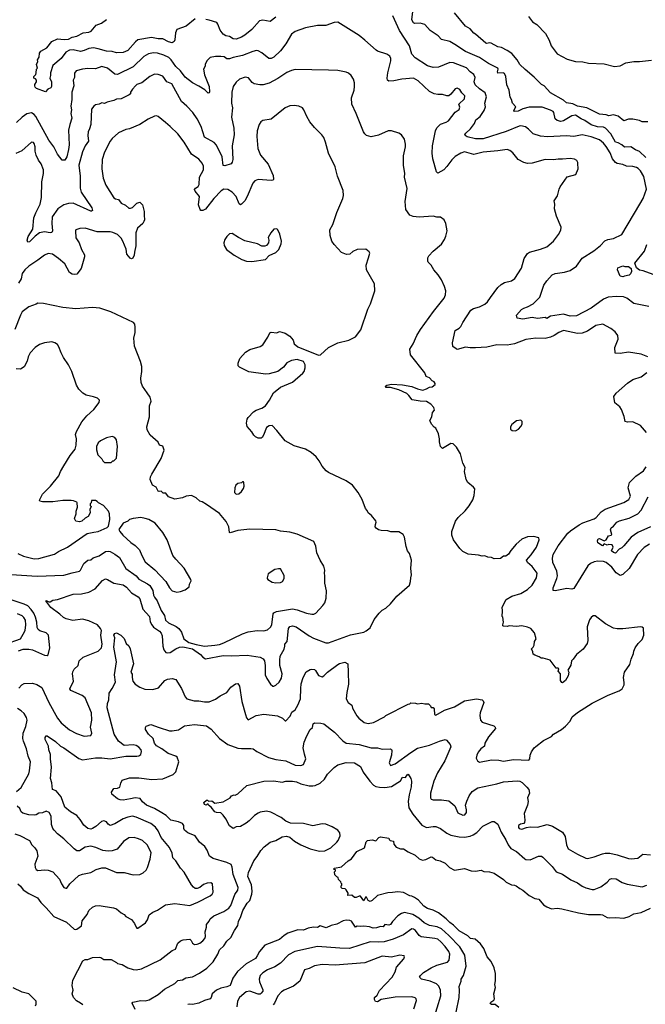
# Model space of a CAD drawing. Extents: x 1863017 to 1989460, y 394564 to 532820.
# Tile 84 of 213: x 1913147 to 1919908, y 461092 to 471738. Entities that reach past the tile are written whole.
import ezdxf

# ---------------------------------------------------------------- set-up
doc = ezdxf.new("R2010")
doc.units = 0

msp = doc.modelspace()

# ---------------------------------------------------------------- linework, layer by layer
at = {"layer": '0CON10XD'}
for points in [[(1917850, 471470), (1917795, 471501), (1917707, 471525), (1917669, 471565), (1917585, 471623), (1917525, 471686), (1917475, 471702), (1917418, 471698), (1917402, 471705), (1917386, 471736), (1917398, 471855)], [(1915045, 471746), (1914945, 471667), (1914846, 471634), (1914832, 471598), (1914825, 471520), (1914815, 471502), (1914795, 471488), (1914755, 471499), (1914695, 471530), (1914645, 471532), (1914573, 471547), (1914425, 471519), (1914400, 471500), (1914316, 471405), (1914265, 471384), (1914195, 471379), (1914145, 471393), (1914085, 471397), (1913995, 471425), (1913946, 471434), (1913895, 471428), (1913845, 471404), (1913805, 471395), (1913725, 471412), (1913685, 471409), (1913645, 471388), (1913595, 471318), (1913506, 471244), (1913480, 471165), (1913481, 471135), (1913474, 471105), (1913490, 471065), (1913492, 471015), (1913485, 471000), (1913452, 470988), (1913425, 470960), (1913330, 470995), (1913315, 471010), (1913310, 471025), (1913311, 471039), (1913330, 471065), (1913330, 471085), (1913318, 471098), (1913300, 471105), (1913300, 471125), (1913320, 471145), (1913327, 471163), (1913330, 471205), (1913338, 471215), (1913328, 471255), (1913342, 471288), (1913340, 471305), (1913357, 471333), (1913362, 471375), (1913375, 471398), (1913442, 471435), (1913496, 471504), (1913555, 471533), (1913627, 471523), (1913675, 471528), (1913715, 471551), (1913765, 471559), (1913835, 471596), (1913896, 471604), (1913918, 471615), (1913975, 471680), (1914031, 471699), (1914085, 471742)], [(1915914, 471766), (1915855, 471720), (1915775, 471734), (1915738, 471725), (1915655, 471632), (1915580, 471570), (1915545, 471550), (1915485, 471528), (1915455, 471533), (1915415, 471556), (1915375, 471563), (1915345, 471581), (1915313, 471625), (1915290, 471690), (1915278, 471708), (1915194, 471734), (1915159, 471739)], [(1919946, 468636), (1919785, 468669), (1919707, 468727), (1919672, 468742), (1919596, 468744), (1919507, 468737), (1919456, 468715), (1919325, 468620), (1919165, 468536), (1919095, 468532), (1919025, 468556), (1918885, 468531), (1918845, 468508), (1918825, 468518), (1918745, 468507), (1918685, 468519), (1918585, 468501), (1918525, 468512), (1918517, 468545), (1918570, 468605), (1918595, 468621), (1918636, 468635), (1918698, 468665), (1918770, 468740), (1918813, 468867), (1918845, 468916), (1918901, 468979), (1918935, 468994), (1919035, 469008), (1919097, 469025), (1919166, 469075), (1919225, 469159), (1919351, 469239), (1919424, 469296), (1919472, 469348), (1919505, 469361), (1919566, 469374), (1919655, 469414), (1919851, 469745), (1919884, 469806), (1919920, 469905), (1919892, 470042), (1919856, 470105), (1919831, 470131), (1919815, 470140), (1919775, 470151), (1919705, 470154), (1919665, 470174), (1919605, 470185), (1919586, 470196), (1919554, 470234), (1919528, 470298), (1919485, 470369), (1919455, 470404), (1919415, 470438), (1919325, 470472), (1919225, 470495), (1919135, 470474), (1919055, 470484), (1918853, 470473), (1918775, 470479), (1918695, 470506), (1918645, 470555), (1918615, 470579), (1918565, 470589), (1918545, 470587), (1918405, 470528), (1918155, 470449), (1918075, 470449), (1917985, 470472), (1917961, 470485), (1917959, 470495), (1917970, 470510), (1918020, 470560), (1918064, 470615), (1918076, 470654), (1918125, 470690), (1918166, 470755), (1918181, 470795), (1918173, 470835), (1918192, 470905), (1918178, 470948), (1918115, 470991), (1918069, 471035), (1918059, 471065), (1918068, 471115), (1918054, 471145), (1918015, 471175), (1917975, 471218), (1917883, 471253), (1917835, 471271), (1917795, 471276), (1917675, 471224), (1917615, 471222), (1917555, 471239), (1917421, 471325), (1917384, 471365), (1917359, 471455), (1917253, 471623), (1917179, 471779)], [(1919934, 470634), (1919875, 470633), (1919845, 470650), (1919775, 470663), (1919726, 470664), (1919675, 470644), (1919615, 470696), (1919565, 470710), (1919515, 470700), (1919485, 470710), (1919415, 470717), (1919275, 470785), (1919175, 470802), (1919125, 470828), (1919055, 470841), (1919025, 470870), (1918885, 470948), (1918815, 471024), (1918785, 471038), (1918708, 471118), (1918609, 471199), (1918554, 471254), (1918525, 471304), (1918465, 471372), (1918417, 471407), (1918355, 471436), (1918315, 471444), (1918244, 471484), (1918225, 471489), (1918195, 471482), (1918184, 471485), (1918073, 471583), (1918055, 471592), (1918015, 471638), (1917965, 471670), (1917845, 471813)], [(1918645, 471774), (1918688, 471715), (1918735, 471685), (1918828, 471588), (1918868, 471518), (1918890, 471455), (1918955, 471370), (1919065, 471312), (1919155, 471286), (1919235, 471281), (1919295, 471268), (1919465, 471261), (1919575, 471233), (1919635, 471240), (1919697, 471273), (1919785, 471288), (1919845, 471288), (1919975, 471302)], [(1919935, 468093), (1919865, 468121), (1919725, 468143), (1919635, 468130), (1919582, 468132), (1919580, 468195), (1919616, 468285), (1919610, 468325), (1919582, 468365), (1919535, 468399), (1919450, 468445), (1919375, 468432), (1919285, 468372), (1919225, 468348), (1919175, 468344), (1919025, 468377), (1918975, 468355), (1918925, 468325), (1918885, 468305), (1918825, 468290), (1918725, 468294), (1918619, 468281), (1918495, 468235), (1918415, 468221), (1918305, 468222), (1918195, 468199), (1918075, 468191), (1918015, 468189), (1917965, 468196), (1917875, 468172), (1917865, 468178), (1917828, 468205), (1917826, 468245), (1917855, 468378), (1917895, 468402), (1917915, 468422), (1917936, 468465), (1918024, 468596), (1918050, 468615), (1918115, 468634), (1918175, 468664), (1918202, 468688), (1918236, 468735), (1918316, 468844), (1918349, 468875), (1918388, 468895), (1918464, 468916), (1918499, 468941), (1918570, 469050), (1918599, 469155), (1918635, 469210), (1918658, 469225), (1918775, 469256), (1918845, 469282), (1918915, 469343), (1918972, 469415), (1918997, 469463), (1918998, 469495), (1918949, 469615), (1918927, 469695), (1918930, 469745), (1918925, 469780), (1918961, 469835), (1918978, 469905), (1918989, 469931), (1919038, 470005), (1919065, 470038), (1919158, 470065), (1919183, 470127), (1919180, 470185), (1919180, 470195), (1919167, 470215), (1919145, 470230), (1919095, 470236), (1919015, 470229), (1918965, 470232), (1918915, 470224), (1918825, 470227), (1918685, 470187), (1918634, 470184), (1918595, 470193), (1918536, 470226), (1918475, 470300), (1918444, 470324), (1918415, 470336), (1918315, 470319), (1918155, 470305), (1918055, 470281), (1917955, 470309), (1917915, 470295), (1917855, 470259), (1917818, 470222), (1917765, 470150), (1917731, 470115), (1917665, 470080), (1917653, 470093), (1917613, 470235), (1917606, 470296), (1917610, 470375), (1917642, 470535), (1917655, 470569), (1917695, 470609), (1917755, 470629), (1917783, 470645), (1917855, 470738), (1917895, 470768), (1917903, 470793), (1917893, 470825), (1917955, 470882), (1917957, 470915), (1917927, 470947), (1917905, 470984), (1917875, 470997), (1917855, 470992), (1917808, 470932), (1917784, 470916), (1917765, 470914), (1917715, 470930), (1917665, 470928), (1917625, 470936), (1917575, 470962), (1917455, 471077), (1917405, 471107), (1917276, 471096), (1917189, 471079), (1917135, 471072), (1917123, 471083), (1917118, 471105), (1917126, 471165), (1917160, 471295), (1917160, 471320), (1917146, 471345), (1917115, 471364), (1917015, 471397), (1916998, 471408), (1916878, 471518), (1916815, 471566), (1916585, 471713), (1916545, 471709), (1916456, 471674), (1916365, 471674), (1916235, 471651), (1916125, 471610), (1916085, 471582), (1916025, 471478), (1915965, 471400), (1915895, 471333), (1915865, 471318), (1915839, 471319), (1915765, 471381), (1915725, 471402), (1915705, 471404), (1915667, 471395), (1915555, 471351), (1915455, 471331), (1915415, 471315), (1915386, 471316), (1915358, 471335), (1915322, 471342), (1915265, 471340), (1915205, 471329), (1915169, 471295), (1915152, 471255), (1915151, 471235), (1915132, 471205), (1915143, 471143), (1915194, 471015), (1915200, 470960), (1915195, 470948), (1915185, 470943), (1915149, 470979), (1915085, 471020), (1915015, 471055), (1914937, 471117), (1914884, 471185), (1914834, 471234), (1914785, 471306), (1914759, 471329), (1914705, 471355), (1914635, 471376), (1914595, 471380), (1914541, 471369), (1914490, 471340), (1914375, 471229), (1914205, 471145), (1914175, 471149), (1914098, 471215), (1914036, 471234), (1913965, 471206), (1913885, 471210), (1913825, 471205), (1913759, 471185), (1913740, 471160), (1913738, 471115), (1913724, 471085), (1913731, 471025), (1913709, 470955), (1913711, 470875), (1913701, 470805), (1913706, 470765), (1913701, 470725), (1913712, 470675), (1913690, 470605), (1913673, 470545), (1913681, 470385), (1913675, 470335), (1913655, 470257), (1913635, 470219), (1913605, 470220), (1913556, 470285), (1913517, 470365), (1913464, 470434), (1913323, 470693), (1913305, 470714), (1913275, 470730), (1913225, 470720), (1913173, 470685), (1913112, 470625)], [(1919915, 470250), (1919845, 470313), (1919801, 470331), (1919752, 470362), (1919685, 470361), (1919655, 470387), (1919615, 470408), (1919587, 470415), (1919535, 470506), (1919479, 470565), (1919455, 470575), (1919391, 470581), (1919323, 470603), (1919255, 470650), (1919215, 470665), (1919155, 470706), (1919115, 470699), (1919025, 470645), (1918995, 470637), (1918957, 470647), (1918935, 470665), (1918920, 470735), (1918912, 470745), (1918885, 470761), (1918795, 470791), (1918655, 470791), (1918585, 470775), (1918535, 470749), (1918496, 470746), (1918488, 470755), (1918490, 470765), (1918509, 470795), (1918474, 470835), (1918464, 470875), (1918449, 470899), (1918438, 470978), (1918413, 471033), (1918400, 471125), (1918385, 471155), (1918372, 471162), (1918315, 471161), (1918312, 471175), (1918319, 471205), (1918314, 471215), (1918215, 471265), (1918115, 471329), (1917965, 471393), (1917850, 471470)], [(1919128, 464825), (1919112, 464805), (1919105, 464760), (1919070, 464705), (1919082, 464685), (1919074, 464645), (1919045, 464593), (1919015, 464570), (1919005, 464573), (1918991, 464595), (1918991, 464665), (1918968, 464695), (1918975, 464720), (1918967, 464727), (1918945, 464728), (1918880, 464815), (1918806, 464836), (1918784, 464834), (1918761, 464851), (1918715, 464867), (1918695, 464880), (1918692, 464905), (1918678, 464935), (1918696, 464954), (1918708, 464975), (1918711, 465015), (1918728, 465045), (1918710, 465110), (1918672, 465155), (1918635, 465171), (1918575, 465186), (1918515, 465179), (1918436, 465184), (1918415, 465177), (1918375, 465180), (1918370, 465185), (1918368, 465195), (1918376, 465225), (1918367, 465277), (1918360, 465285), (1918366, 465345), (1918363, 465385), (1918405, 465468), (1918466, 465504), (1918565, 465534), (1918635, 465578), (1918685, 465625), (1918731, 465705), (1918738, 465755), (1918686, 465825), (1918635, 465868), (1918623, 465895), (1918675, 465953), (1918732, 466035), (1918761, 466115), (1918756, 466136), (1918705, 466151), (1918635, 466146), (1918575, 466121), (1918514, 466066), (1918455, 466000), (1918429, 465961), (1918402, 465938), (1918375, 465938), (1918345, 465912), (1918275, 465910), (1918245, 465924), (1918208, 465928), (1918175, 465941), (1918145, 465939), (1918105, 465950), (1917995, 465960), (1917935, 465990), (1917905, 466021), (1917836, 466115), (1917816, 466166), (1917816, 466205), (1917856, 466315), (1917885, 466357), (1917961, 466429), (1918005, 466483), (1918044, 466546), (1918060, 466595), (1918066, 466666), (1918052, 466685), (1917992, 466735), (1917973, 466765), (1917953, 466855), (1917962, 466895), (1917938, 466945), (1917910, 467045), (1917868, 467115), (1917831, 467151), (1917805, 467156), (1917715, 467103), (1917695, 467122), (1917684, 467175), (1917686, 467206), (1917672, 467262), (1917645, 467320), (1917625, 467332), (1917598, 467365), (1917580, 467405), (1917600, 467445), (1917608, 467492), (1917630, 467515), (1917623, 467545), (1917592, 467582), (1917545, 467609), (1917475, 467612), (1917389, 467629), (1917354, 467674), (1917330, 467695), (1917245, 467737), (1917155, 467762), (1917105, 467760), (1917100, 467775), (1917115, 467788), (1917165, 467797), (1917285, 467791), (1917385, 467774), (1917445, 467746), (1917505, 467734), (1917544, 467746), (1917575, 467764), (1917605, 467770), (1917638, 467795), (1917638, 467805), (1917625, 467822), (1917605, 467832), (1917576, 467866), (1917541, 467881), (1917525, 467920), (1917370, 468115), (1917362, 468175), (1917398, 468232), (1917440, 468325), (1917480, 468390), (1917619, 468585), (1917734, 468726), (1917748, 468765), (1917751, 468805), (1917738, 468855), (1917706, 468925), (1917671, 468981), (1917624, 469035), (1917593, 469085), (1917563, 469115), (1917557, 469127), (1917557, 469163), (1917568, 469185), (1917614, 469235), (1917707, 469313), (1917740, 469360), (1917754, 469396), (1917766, 469456), (1917752, 469535), (1917736, 469576), (1917695, 469602), (1917655, 469603), (1917615, 469613), (1917465, 469603), (1917401, 469611), (1917364, 469624), (1917320, 469685), (1917314, 469774), (1917336, 469914), (1917306, 470035), (1917310, 470075), (1917296, 470165), (1917296, 470265), (1917316, 470365), (1917316, 470394), (1917306, 470446), (1917272, 470492), (1917245, 470513), (1917165, 470537), (1917130, 470535), (1917025, 470490), (1916945, 470471), (1916897, 470487), (1916878, 470505), (1916863, 470525), (1916784, 470725), (1916737, 470825), (1916734, 470895), (1916761, 470975), (1916766, 471015), (1916766, 471055), (1916756, 471095), (1916730, 471135), (1916700, 471160), (1916675, 471170), (1916585, 471188), (1916485, 471194), (1916125, 471198), (1916085, 471190), (1916035, 471168), (1915938, 471102), (1915845, 471052), (1915777, 471033), (1915743, 471033), (1915682, 471045), (1915660, 471060), (1915619, 471109), (1915585, 471118), (1915524, 471095), (1915486, 471064), (1915453, 471017), (1915439, 470955), (1915437, 470835), (1915448, 470785), (1915438, 470685), (1915462, 470565), (1915464, 470495), (1915444, 470374), (1915452, 470225), (1915445, 470198), (1915431, 470179), (1915365, 470158), (1915345, 470163), (1915334, 470255), (1915275, 470380), (1915249, 470409), (1915145, 470467), (1915107, 470583), (1915065, 470666), (1915018, 470735), (1914955, 470802), (1914896, 470855), (1914791, 471045), (1914737, 471067), (1914695, 471129), (1914645, 471146), (1914605, 471148), (1914554, 471125), (1914469, 471055), (1914415, 471037), (1914399, 471025), (1914365, 470987), (1914346, 470955), (1914344, 470935), (1914331, 470925), (1914245, 470881), (1914195, 470878), (1914166, 470864), (1914093, 470847), (1914065, 470832), (1914035, 470839), (1914005, 470824), (1913965, 470816), (1913950, 470805), (1913925, 470770), (1913916, 470605), (1913901, 470559), (1913888, 470525), (1913884, 470486), (1913890, 470425), (1913854, 470375), (1913825, 470309), (1913788, 470165), (1913802, 470048), (1913801, 469915), (1913810, 469875), (1913926, 469705), (1913933, 469675), (1913925, 469667), (1913915, 469669), (1913725, 469755), (1913675, 469750), (1913625, 469735), (1913560, 469695), (1913500, 469605), (1913494, 469535), (1913503, 469457), (1913495, 469436), (1913475, 469433), (1913415, 469445), (1913362, 469432), (1913314, 469396), (1913255, 469336), (1913235, 469332), (1913229, 469355), (1913238, 469395), (1913289, 469475), (1913300, 469595), (1913320, 469650), (1913368, 469742), (1913384, 469815), (1913386, 469985), (1913403, 470075), (1913403, 470115), (1913381, 470181), (1913350, 470220), (1913324, 470275), (1913316, 470315), (1913316, 470365), (1913305, 470398), (1913295, 470409), (1913275, 470413), (1913169, 470321), (1913105, 470291)], [(1913926, 464164), (1913922, 464245), (1913854, 464405), (1913822, 464432), (1913699, 464485), (1913688, 464505), (1913728, 464585), (1913719, 464665), (1913722, 464688), (1913737, 464715), (1913780, 464755), (1913790, 464805), (1913835, 464844), (1913995, 464911), (1914030, 464945), (1914039, 464985), (1914025, 465085), (1914030, 465135), (1914021, 465155), (1913987, 465197), (1913895, 465240), (1913825, 465255), (1913723, 465243), (1913651, 465261), (1913619, 465275), (1913581, 465311), (1913485, 465382), (1913428, 465455), (1913435, 465460), (1913463, 465443), (1913475, 465443), (1913505, 465461), (1913555, 465468), (1913725, 465526), (1913815, 465530), (1913895, 465547), (1913964, 465586), (1914041, 465675), (1914075, 465691), (1914098, 465685), (1914165, 465646), (1914265, 465628), (1914301, 465601), (1914355, 465542), (1914427, 465497), (1914444, 465475), (1914479, 465365), (1914549, 465285), (1914557, 465227), (1914574, 465194), (1914595, 465171), (1914658, 465128), (1914676, 465106), (1914688, 465075), (1914694, 464964), (1914706, 464925), (1914727, 464897), (1914745, 464891), (1914775, 464897), (1914835, 464935), (1914875, 464953), (1914912, 464958), (1915015, 464937), (1915102, 464875), (1915126, 464845), (1915155, 464826), (1915346, 464864), (1915435, 464859), (1915605, 464869), (1915746, 464846), (1915778, 464828), (1915792, 464805), (1915801, 464755), (1915801, 464655), (1915819, 464615), (1915857, 464555), (1915884, 464534), (1915895, 464532), (1915915, 464542), (1915950, 464575), (1915975, 464618), (1915983, 464665), (1915960, 464755), (1915959, 464815), (1915964, 464855), (1916006, 464934), (1916014, 464965), (1916012, 464985), (1916038, 465015), (1916051, 465155), (1916065, 465178), (1916095, 465183), (1916135, 465172), (1916275, 465078), (1916323, 465053), (1916455, 465001), (1916485, 465000), (1916724, 465086), (1916865, 465116), (1916891, 465129), (1916936, 465164), (1916978, 465252), (1917032, 465322), (1917063, 465355), (1917104, 465376), (1917156, 465424), (1917223, 465505), (1917360, 465625), (1917372, 465665), (1917373, 465705), (1917382, 465735), (1917373, 465805), (1917383, 465895), (1917360, 465965), (1917340, 465995), (1917323, 466043), (1917307, 466145), (1917293, 466173), (1917245, 466201), (1917158, 466202), (1917125, 466210), (1917055, 466214), (1917025, 466224), (1917000, 466240), (1916990, 466255), (1916991, 466279), (1917000, 466305), (1916995, 466320), (1916948, 466378), (1916913, 466405), (1916902, 466432), (1916884, 466455), (1916849, 466549), (1916806, 466626), (1916745, 466704), (1916674, 466754), (1916484, 466844), (1916461, 466861), (1916415, 466911), (1916385, 466969), (1916352, 467012), (1916299, 467059), (1916235, 467094), (1916115, 467129), (1916015, 467184), (1915926, 467296), (1915875, 467350), (1915843, 467347), (1915815, 467330), (1915782, 467245), (1915769, 467221), (1915757, 467213), (1915725, 467212), (1915695, 467228), (1915677, 467245), (1915655, 467282), (1915605, 467340), (1915597, 467375), (1915605, 467420), (1915615, 467438), (1915675, 467497), (1915704, 467516), (1915765, 467537), (1915802, 467565), (1915847, 467625), (1915890, 467705), (1915965, 467764), (1916095, 467818), (1916206, 467915), (1916220, 467935), (1916232, 467975), (1916231, 468005), (1916213, 468043), (1916145, 468066), (1916086, 468054), (1916035, 468027), (1916000, 467980), (1915938, 467935), (1915845, 467908), (1915805, 467907), (1915625, 467931), (1915522, 467982), (1915508, 467995), (1915507, 468025), (1915526, 468075), (1915588, 468142), (1915635, 468172), (1915745, 468204), (1915775, 468222), (1915829, 468305), (1915849, 468351), (1915865, 468360), (1915925, 468353), (1915955, 468367), (1915982, 468358), (1916015, 468349), (1916068, 468318), (1916102, 468275), (1916112, 468235), (1916155, 468200), (1916375, 468111), (1916398, 468115), (1916486, 468194), (1916584, 468246), (1916705, 468273), (1916775, 468310), (1916834, 468385), (1916910, 468610), (1916937, 468665), (1916984, 468805), (1916982, 468882), (1916897, 469035), (1916890, 469085), (1916916, 469165), (1916930, 469215), (1916925, 469228), (1916888, 469258), (1916795, 469252), (1916749, 469231), (1916715, 469202), (1916678, 469198), (1916625, 469220), (1916545, 469308), (1916520, 469345), (1916504, 469404), (1916498, 469465), (1916533, 469525), (1916574, 469655), (1916640, 469805), (1916647, 469837), (1916643, 469893), (1916582, 470045), (1916556, 470146), (1916486, 470296), (1916454, 470415), (1916434, 470464), (1916414, 470495), (1916333, 470573), (1916284, 470634), (1916250, 470690), (1916219, 470765), (1916204, 470784), (1916165, 470804), (1916115, 470810), (1916065, 470806), (1916015, 470786), (1915865, 470661), (1915775, 470649), (1915755, 470633), (1915734, 470606), (1915712, 470535), (1915709, 470475), (1915721, 470345), (1915751, 470275), (1915833, 470175), (1915886, 470055), (1915891, 470015), (1915886, 470004), (1915865, 469998), (1915725, 470009), (1915688, 469995), (1915668, 469972), (1915605, 469825), (1915579, 469781), (1915545, 469744), (1915535, 469737), (1915518, 469748), (1915485, 469825), (1915444, 469875), (1915395, 469901), (1915355, 469905), (1915323, 469887), (1915247, 469805), (1915155, 469691), (1915125, 469674), (1915106, 469676), (1915097, 469685), (1915081, 469735), (1915089, 469825), (1915043, 469883), (1915038, 469902), (1915046, 469915), (1915075, 469934), (1915088, 469955), (1915091, 470035), (1915132, 470115), (1915135, 470155), (1915118, 470188), (1915085, 470231), (1915005, 470285), (1914926, 470415), (1914858, 470505), (1914775, 470585), (1914722, 470625), (1914645, 470691), (1914625, 470698), (1914605, 470696), (1914535, 470664), (1914445, 470604), (1914335, 470558), (1914295, 470550), (1914215, 470516), (1914147, 470453), (1914126, 470424), (1914064, 470306), (1914039, 470225), (1914034, 470125), (1914051, 470025), (1914079, 469949), (1914165, 469812), (1914182, 469802), (1914215, 469795), (1914245, 469756), (1914292, 469732), (1914325, 469702), (1914345, 469701), (1914365, 469708), (1914415, 469756), (1914445, 469764), (1914474, 469735), (1914492, 469665), (1914491, 469625), (1914496, 469575), (1914490, 469555), (1914478, 469535), (1914421, 469485), (1914403, 469435), (1914404, 469295), (1914387, 469225), (1914386, 469194), (1914369, 469161), (1914355, 469152), (1914341, 469161), (1914304, 469204), (1914297, 469257), (1914263, 469345), (1914245, 469377), (1914205, 469417), (1914155, 469439), (1914124, 469446), (1913983, 469443), (1913854, 469486), (1913798, 469482), (1913755, 469468), (1913750, 469455), (1913755, 469380), (1913790, 469325), (1913815, 469252), (1913847, 469197), (1913849, 469175), (1913811, 469049), (1913765, 468987), (1913735, 468984), (1913715, 468986), (1913687, 469005), (1913635, 469098), (1913568, 469158), (1913502, 469202), (1913455, 469212), (1913416, 469194), (1913343, 469137), (1913245, 469072), (1913204, 469035), (1913175, 468995), (1913162, 468935), (1913135, 468891)], [(1915655, 469124), (1915805, 469147), (1915845, 469187), (1915915, 469222), (1915948, 469252), (1915972, 469315), (1915977, 469345), (1915958, 469418), (1915938, 469465), (1915926, 469476), (1915895, 469472), (1915860, 469435), (1915833, 469385), (1915840, 469355), (1915837, 469325), (1915815, 469298), (1915795, 469290), (1915765, 469290), (1915716, 469316), (1915579, 469349), (1915513, 469383), (1915445, 469426), (1915415, 469424), (1915386, 469395), (1915365, 469362), (1915354, 469325), (1915358, 469298), (1915384, 469254), (1915464, 469194), (1915548, 469145), (1915597, 469127), (1915655, 469124)], [(1919995, 468984), (1919884, 469024), (1919845, 469031), (1919813, 469055), (1919794, 469105), (1919898, 469235), (1919925, 469307)], [(1919665, 468959), (1919637, 468967), (1919608, 469035), (1919610, 469055), (1919665, 469077), (1919688, 469068), (1919725, 469068), (1919755, 469048), (1919759, 469015), (1919750, 468990), (1919733, 468977), (1919685, 468964), (1919665, 468959)], [(1913055, 465739), (1913335, 465720), (1913625, 465732), (1913714, 465756), (1913795, 465776), (1913806, 465785), (1913840, 465860), (1913885, 465893), (1913915, 465898), (1913942, 465918), (1914005, 465943), (1914075, 465989), (1914103, 465993), (1914125, 465988), (1914175, 465961), (1914225, 465922), (1914296, 465805), (1914405, 465724), (1914435, 465689), (1914530, 465640), (1914552, 465622), (1914585, 465565), (1914592, 465515), (1914603, 465493), (1914632, 465455), (1914675, 465350), (1914712, 465295), (1914723, 465245), (1914755, 465216), (1914839, 465179), (1914867, 465155), (1914896, 465115), (1914922, 465045), (1914977, 465005), (1915055, 464981), (1915145, 464965), (1915256, 464976), (1915305, 464984), (1915355, 465002), (1915555, 465097), (1915615, 465118), (1915715, 465135), (1915785, 465130), (1915825, 465142), (1915859, 465171), (1915872, 465195), (1915885, 465313), (1915895, 465326), (1915922, 465338), (1916095, 465370), (1916145, 465359), (1916247, 465323), (1916305, 465309), (1916325, 465311), (1916347, 465323), (1916425, 465403), (1916444, 465435), (1916459, 465485), (1916462, 465562), (1916446, 465646), (1916446, 465725), (1916440, 465755), (1916446, 465785), (1916435, 465828), (1916395, 465893), (1916358, 465975), (1916346, 466046), (1916327, 466095), (1916146, 466176), (1916065, 466199), (1915965, 466207), (1915915, 466222), (1915635, 466229), (1915505, 466217), (1915421, 466191), (1915414, 466195), (1915406, 466255), (1915377, 466313), (1915305, 466398), (1915165, 466498), (1915120, 466525), (1915095, 466532), (1915055, 466568), (1915005, 466592), (1914945, 466587), (1914905, 466567), (1914824, 466554), (1914755, 466578), (1914725, 466618), (1914698, 466618), (1914675, 466640), (1914655, 466638), (1914645, 466642), (1914622, 466685), (1914582, 466705), (1914557, 466765), (1914561, 466795), (1914574, 466825), (1914678, 466995), (1914707, 467085), (1914695, 467128), (1914657, 467137), (1914645, 467170), (1914559, 467245), (1914524, 467305), (1914522, 467335), (1914551, 467445), (1914550, 467565), (1914568, 467615), (1914558, 467658), (1914526, 467705), (1914476, 467775), (1914459, 467815), (1914457, 467863), (1914467, 467933), (1914467, 467987), (1914452, 468042), (1914388, 468208), (1914382, 468295), (1914394, 468355), (1914396, 468415), (1914393, 468445), (1914378, 468465), (1914131, 468581), (1914015, 468619), (1913935, 468627), (1913755, 468611), (1913615, 468628), (1913405, 468671), (1913345, 468672), (1913326, 468664), (1913246, 468634), (1913175, 468580), (1913156, 468545), (1913095, 468387)], [(1913128, 465965), (1913189, 465939), (1913305, 465910), (1913355, 465911), (1913525, 465961), (1913565, 465990), (1913665, 466036), (1913875, 466184), (1913949, 466199), (1913996, 466204), (1914093, 466247), (1914107, 466263), (1914120, 466335), (1914117, 466395), (1914106, 466426), (1914052, 466485), (1914000, 466515), (1913985, 466530), (1913965, 466540), (1913922, 466538), (1913920, 466515), (1913910, 466505), (1913910, 466485), (1913918, 466475), (1913907, 466443), (1913908, 466405), (1913888, 466365), (1913855, 466350), (1913820, 466315), (1913795, 466308), (1913755, 466318), (1913738, 466345), (1913758, 466395), (1913758, 466425), (1913772, 466468), (1913770, 466515), (1913765, 466520), (1913727, 466537), (1913705, 466540), (1913615, 466539), (1913505, 466524), (1913395, 466526), (1913365, 466534), (1913360, 466545), (1913392, 466608), (1913479, 466695), (1913569, 466805), (1913587, 466853), (1913624, 466916), (1913694, 467026), (1913747, 467095), (1913757, 467137), (1913760, 467205), (1913751, 467255), (1913760, 467285), (1913820, 467390), (1913874, 467456), (1913948, 467525), (1914005, 467600), (1914010, 467625), (1913987, 467647), (1913945, 467662), (1913865, 467677), (1913830, 467700), (1913785, 467744), (1913763, 467785), (1913712, 467935), (1913674, 468005), (1913619, 468085), (1913594, 468135), (1913572, 468202), (1913557, 468225), (1913526, 468246), (1913495, 468256), (1913415, 468246), (1913360, 468225), (1913316, 468194), (1913259, 468135), (1913238, 468092), (1913229, 468045), (1913197, 467985), (1913155, 467959), (1913108, 467965)], [(1919920, 467275), (1919855, 467352), (1919775, 467390), (1919715, 467388), (1919690, 467395), (1919679, 467449), (1919650, 467525), (1919633, 467553), (1919580, 467595), (1919568, 467665), (1919595, 467702), (1919715, 467810), (1919775, 467847), (1919865, 467877), (1919926, 467924)], [(1918505, 467293), (1918539, 467311), (1918565, 467340), (1918578, 467365), (1918577, 467395), (1918565, 467408), (1918515, 467400), (1918465, 467360), (1918452, 467335), (1918452, 467312), (1918468, 467298), (1918505, 467293)], [(1914065, 466950), (1914135, 466952), (1914155, 466970), (1914165, 466970), (1914192, 466998), (1914203, 467125), (1914193, 467195), (1914175, 467220), (1914145, 467231), (1914085, 467216), (1914022, 467185), (1913997, 467165), (1913977, 467125), (1913977, 467087), (1913993, 467035), (1914035, 466990), (1914045, 466970), (1914065, 466950)], [(1919195, 466277), (1919235, 466300), (1919355, 466340), (1919377, 466355), (1919433, 466417), (1919475, 466446), (1919675, 466517), (1919730, 466550), (1919750, 466585), (1919722, 466675), (1919737, 466733), (1919806, 466804), (1919888, 466862), (1919918, 466905)], [(1915488, 466608), (1915515, 466612), (1915543, 466637), (1915565, 466670), (1915572, 466695), (1915570, 466735), (1915565, 466740), (1915555, 466740), (1915545, 466730), (1915505, 466723), (1915483, 466705), (1915472, 466675), (1915470, 466625), (1915488, 466608)], [(1919964, 466256), (1919827, 466193), (1919756, 466144), (1919675, 466048), (1919655, 466029), (1919625, 466015), (1919585, 465972), (1919565, 465976), (1919544, 465995), (1919560, 466035), (1919549, 466059), (1919515, 466063), (1919495, 466058), (1919465, 466070), (1919445, 466049), (1919395, 466082), (1919390, 466105), (1919400, 466125), (1919415, 466130), (1919455, 466106), (1919465, 466104), (1919485, 466115), (1919512, 466158), (1919540, 466165), (1919547, 466173), (1919533, 466223), (1919541, 466245), (1919565, 466262), (1919600, 466305), (1919629, 466321), (1919735, 466349), (1919828, 466395), (1919865, 466435), (1919939, 466581)], [(1914845, 465547), (1914885, 465554), (1914936, 465574), (1914978, 465605), (1914984, 465636), (1914999, 465671), (1914998, 465685), (1914925, 465808), (1914833, 465905), (1914804, 465944), (1914740, 466115), (1914694, 466195), (1914610, 466295), (1914542, 466335), (1914505, 466346), (1914455, 466356), (1914374, 466346), (1914335, 466333), (1914315, 466318), (1914264, 466296), (1914218, 466225), (1914228, 466205), (1914263, 466165), (1914350, 466085), (1914395, 466054), (1914441, 466005), (1914466, 465945), (1914505, 465876), (1914609, 465789), (1914728, 465665), (1914768, 465595), (1914795, 465563), (1914845, 465547)], [(1919952, 466068), (1919897, 466033), (1919823, 465957), (1919735, 465805), (1919665, 465739), (1919635, 465730), (1919595, 465757), (1919545, 465819), (1919485, 465869), (1919455, 465880), (1919395, 465885), (1919355, 465878), (1919315, 465859), (1919287, 465833), (1919135, 465589), (1919115, 465580), (1919062, 465588), (1918935, 465562), (1918913, 465565), (1918911, 465595), (1918954, 465695), (1918960, 465725), (1918951, 465775), (1918908, 465868), (1918906, 465915), (1918914, 465955), (1918965, 466050), (1919071, 466185), (1919099, 466211), (1919195, 466277)], [(1915915, 465650), (1915965, 465653), (1915988, 465665), (1916007, 465695), (1916005, 465730), (1915965, 465800), (1915945, 465802), (1915905, 465792), (1915832, 465745), (1915820, 465705), (1915820, 465695), (1915830, 465685), (1915877, 465657), (1915915, 465650)], [(1913135, 464916), (1913185, 464931), (1913245, 464933), (1913284, 464924), (1913415, 464866), (1913445, 464863), (1913455, 464870), (1913474, 464945), (1913458, 465085), (1913435, 465109), (1913365, 465131), (1913346, 465146), (1913337, 465165), (1913333, 465225), (1913319, 465279), (1913301, 465321), (1913272, 465362), (1913235, 465400), (1913195, 465420), (1913065, 465461)], [(1912995, 464988), (1913155, 465044), (1913185, 465094), (1913207, 465135), (1913214, 465195), (1913209, 465245), (1913193, 465275), (1913174, 465294), (1913125, 465315)], [(1913126, 462395), (1913155, 462371), (1913185, 462329), (1913245, 462289), (1913341, 462245), (1913375, 462194), (1913435, 462135), (1913515, 462043), (1913652, 461982), (1913735, 461906), (1913745, 461901), (1913765, 461906), (1913815, 461942), (1913824, 461996), (1913878, 462065), (1913894, 462106), (1913935, 462142), (1913966, 462156), (1914005, 462161), (1914160, 462135), (1914195, 462124), (1914245, 462080), (1914275, 462063), (1914295, 462040), (1914355, 462008), (1914387, 461965), (1914406, 461926), (1914415, 461917), (1914425, 461916), (1914507, 461975), (1914527, 462005), (1914545, 462060), (1914585, 462089), (1914635, 462110), (1914722, 462168), (1914823, 462183), (1914985, 462161), (1915073, 462197), (1915205, 462265), (1915229, 462285), (1915239, 462305), (1915230, 462395), (1915214, 462406), (1915175, 462401), (1915134, 462386), (1915095, 462356), (1915065, 462344), (1915045, 462346), (1915025, 462359), (1915003, 462385), (1914925, 462521), (1914886, 462565), (1914835, 462645), (1914804, 462675), (1914796, 462725), (1914768, 462788), (1914675, 462896), (1914645, 462968), (1914616, 463006), (1914565, 463048), (1914405, 463117), (1914365, 463128), (1914315, 463117), (1914264, 463096), (1914175, 463042), (1914125, 463024), (1914105, 463039), (1914085, 463067), (1914055, 463077), (1914031, 463069), (1913970, 463015), (1913935, 462994), (1913915, 462986), (1913885, 462992), (1913840, 463030), (1913802, 463092), (1913766, 463135), (1913696, 463175), (1913635, 463224), (1913596, 463336), (1913542, 463402), (1913503, 463415), (1913496, 463486), (1913482, 463535), (1913492, 463655), (1913479, 463745), (1913480, 463795), (1913464, 463845), (1913459, 463885), (1913423, 463955), (1913423, 463977), (1913434, 463996), (1913445, 463997), (1913535, 463934), (1913587, 463885), (1913625, 463865), (1913785, 463749), (1913825, 463736), (1913968, 463758), (1914035, 463759), (1914125, 463747), (1914295, 463774), (1914415, 463775), (1914435, 463779), (1914455, 463795), (1914463, 463825), (1914460, 463845), (1914435, 463874), (1914405, 463890), (1914375, 463897), (1914275, 463890), (1914216, 463936), (1914167, 464015), (1914093, 464297), (1914096, 464344), (1914111, 464385), (1914116, 464455), (1914145, 464506), (1914181, 464575), (1914171, 464655), (1914192, 464795), (1914164, 464954), (1914174, 465055), (1914164, 465085), (1914175, 465102), (1914195, 465110), (1914240, 465085), (1914276, 465046), (1914297, 464995), (1914325, 464968), (1914340, 464935), (1914377, 464775), (1914350, 464685), (1914363, 464663), (1914362, 464625), (1914370, 464585), (1914394, 464555), (1914445, 464522), (1914498, 464498), (1914585, 464496), (1914646, 464515), (1914715, 464594), (1914745, 464609), (1914795, 464614), (1914835, 464603), (1914895, 464507), (1914936, 464416), (1914955, 464396), (1915034, 464374), (1915085, 464374), (1915145, 464362), (1915195, 464363), (1915265, 464391), (1915315, 464426), (1915385, 464462), (1915428, 464522), (1915481, 464559), (1915505, 464560), (1915523, 464533), (1915548, 464365), (1915586, 464225), (1915599, 464189), (1915615, 464170), (1915703, 464215), (1915785, 464231), (1915935, 464212), (1915986, 464186), (1916015, 464157), (1916025, 464157), (1916072, 464208), (1916090, 464250), (1916125, 464276), (1916152, 464325), (1916183, 464395), (1916184, 464506), (1916191, 464559), (1916211, 464625), (1916245, 464687), (1916285, 464711), (1916305, 464717), (1916332, 464712), (1916345, 464703), (1916377, 464647), (1916415, 464632), (1916435, 464644), (1916475, 464684), (1916585, 464765), (1916605, 464777), (1916661, 464791), (1916692, 464772), (1916698, 464682), (1916700, 464555), (1916682, 464465), (1916677, 464395), (1916697, 464357), (1916736, 464326), (1916743, 464295), (1916791, 464211), (1916814, 464185), (1916870, 464140), (1916915, 464128), (1916972, 464138), (1917089, 464201), (1917105, 464216), (1917345, 464338), (1917365, 464342), (1917375, 464352), (1917425, 464350), (1917445, 464340), (1917495, 464348), (1917525, 464340), (1917565, 464340), (1917588, 464318), (1917595, 464300), (1917615, 464300), (1917627, 464287), (1917630, 464225), (1917645, 464220), (1917738, 464272), (1917845, 464308), (1917955, 464375), (1918085, 464394), (1918145, 464386), (1918157, 464375), (1918162, 464355), (1918124, 464245), (1918119, 464215), (1918129, 464165), (1918145, 464144), (1918270, 464105), (1918285, 464090), (1918288, 464075), (1918212, 463985), (1918174, 463916), (1918169, 463885), (1918132, 463855), (1918103, 463817), (1918086, 463785), (1918081, 463755), (1918094, 463725), (1918115, 463712), (1918247, 463737), (1918325, 463732), (1918375, 463720), (1918485, 463738), (1918648, 463732), (1918660, 463745), (1918664, 463785), (1918679, 463821), (1918708, 463865), (1918725, 463881), (1918807, 463943), (1918893, 463987), (1918918, 464012), (1919004, 464065), (1919045, 464099), (1919096, 464154), (1919118, 464202), (1919174, 464246), (1919335, 464349), (1919507, 464435), (1919625, 464480), (1919660, 464505), (1919679, 464545), (1919681, 464571), (1919671, 464625), (1919685, 464682), (1919742, 464765), (1919754, 464825), (1919782, 464885), (1919785, 464910), (1919799, 464945), (1919832, 464995), (1919876, 465035), (1919893, 465085), (1919888, 465158), (1919875, 465170), (1919855, 465172), (1919665, 465151), (1919605, 465151), (1919565, 465159), (1919477, 465205), (1919365, 465293), (1919345, 465293), (1919324, 465276), (1919305, 465248), (1919281, 465175), (1919286, 465025), (1919280, 464995), (1919238, 464932), (1919166, 464874), (1919128, 464825)], [(1913139, 464511), (1913172, 464548), (1913195, 464561), (1913286, 464564), (1913332, 464552), (1913385, 464516), (1913461, 464355), (1913556, 464186), (1913595, 464135), (1913685, 464059), (1913760, 464020), (1913845, 463993), (1913915, 464000), (1913926, 464025), (1913911, 464089), (1913926, 464164)], [(1913112, 463395), (1913164, 463436), (1913247, 463583), (1913255, 463615), (1913263, 463715), (1913239, 463775), (1913221, 463855), (1913188, 463938), (1913183, 463965), (1913184, 464025), (1913215, 464095), (1913229, 464165), (1913220, 464195), (1913195, 464235), (1913165, 464265), (1913125, 464291)], [(1913828, 461085), (1913806, 461106), (1913761, 461131), (1913730, 461165), (1913714, 461205), (1913726, 461245), (1913716, 461295), (1913722, 461355), (1913829, 461561), (1913855, 461578), (1913885, 461576), (1913935, 461597), (1914005, 461602), (1914025, 461598), (1914055, 461577), (1914135, 461577), (1914192, 461545), (1914205, 461533), (1914255, 461522), (1914315, 461485), (1914375, 461469), (1914405, 461466), (1914465, 461476), (1914665, 461574), (1914795, 461674), (1914831, 461689), (1914857, 461753), (1914885, 461779), (1914915, 461789), (1914985, 461796), (1915002, 461782), (1915016, 461755), (1915035, 461739), (1915065, 461741), (1915095, 461755), (1915125, 461777), (1915148, 461805), (1915154, 461825), (1915153, 461877), (1915166, 461925), (1915166, 461955), (1915195, 461990), (1915206, 462015), (1915245, 462049), (1915355, 462096), (1915409, 462131), (1915428, 462162), (1915471, 462279), (1915503, 462325), (1915509, 462355), (1915454, 462495), (1915445, 462575), (1915433, 462603), (1915385, 462626), (1915238, 462668), (1915198, 462695), (1915175, 462760), (1915147, 462797), (1915091, 462845), (1915044, 462914), (1914965, 462947), (1914929, 462975), (1914922, 462992), (1914922, 463025), (1914905, 463048), (1914865, 463066), (1914780, 463085), (1914729, 463135), (1914684, 463164), (1914605, 463209), (1914518, 463245), (1914475, 463282), (1914448, 463318), (1914396, 463326), (1914345, 463315), (1914265, 463301), (1914232, 463305), (1914203, 463313), (1914143, 463365), (1914138, 463385), (1914164, 463426), (1914205, 463430), (1914231, 463439), (1914239, 463485), (1914255, 463516), (1914335, 463542), (1914435, 463540), (1914576, 463524), (1914695, 463531), (1914805, 463578), (1914835, 463607), (1914866, 463715), (1914848, 463765), (1914835, 463777), (1914752, 463805), (1914685, 463855), (1914625, 463886), (1914604, 463915), (1914589, 463965), (1914538, 464015), (1914508, 464065), (1914508, 464085), (1914515, 464098), (1914565, 464117), (1914656, 464084), (1914765, 464049), (1914795, 464048), (1914865, 464059), (1914928, 464102), (1914982, 464112), (1915035, 464117), (1915165, 464104), (1915217, 464067), (1915306, 463966), (1915395, 463901), (1915505, 463863), (1915545, 463857), (1915645, 463860), (1915670, 463855), (1915710, 463825), (1915835, 463762), (1915915, 463741), (1916025, 463726), (1916125, 463678), (1916187, 463673), (1916215, 463686), (1916238, 463745), (1916227, 463797), (1916210, 463865), (1916222, 463925), (1916249, 463995), (1916288, 464062), (1916310, 464085), (1916320, 464125), (1916335, 464134), (1916403, 464133), (1916435, 464126), (1916551, 464035), (1916640, 463940), (1916675, 463917), (1916815, 463900), (1916945, 463866), (1917015, 463864), (1917065, 463852), (1917155, 463854), (1917166, 463846), (1917168, 463835), (1917166, 463785), (1917142, 463705), (1917155, 463673), (1917205, 463693), (1917376, 463815), (1917445, 463862), (1917577, 463895), (1917685, 463939), (1917744, 463954), (1917759, 463949), (1917801, 463901), (1917807, 463875), (1917741, 463725), (1917663, 463595), (1917622, 463505), (1917586, 463375), (1917586, 463326), (1917595, 463311), (1917614, 463304), (1917705, 463304), (1917785, 463291), (1917849, 463239), (1917884, 463164), (1917935, 463139), (1917958, 463142), (1917975, 463165), (1917977, 463195), (1917967, 463245), (1917981, 463289), (1918004, 463345), (1918037, 463393), (1918098, 463432), (1918304, 463476), (1918375, 463497), (1918525, 463508), (1918552, 463505), (1918579, 463489), (1918629, 463439), (1918648, 463415), (1918656, 463375), (1918637, 463325), (1918644, 463285), (1918636, 463245), (1918599, 463155), (1918606, 463085), (1918602, 463058), (1918595, 463049), (1918561, 463039), (1918539, 463025), (1918537, 463005), (1918544, 462995), (1918575, 462986), (1918625, 463004), (1918665, 463010), (1918745, 463007), (1918848, 463038), (1918905, 463019), (1919013, 462953), (1919044, 462905), (1919056, 462815), (1919074, 462775), (1919175, 462716), (1919265, 462672), (1919285, 462668), (1919355, 462686), (1919445, 462721), (1919475, 462727), (1919524, 462726), (1919605, 462710), (1919725, 462670), (1919755, 462665), (1919826, 462674), (1919880, 462715), (1919965, 462710)], [(1914396, 461035), (1914363, 461105), (1914370, 461115), (1914455, 461132), (1914505, 461129), (1914545, 461141), (1914645, 461200), (1914713, 461257), (1914825, 461316), (1914855, 461350), (1914905, 461358), (1914943, 461377), (1915015, 461390), (1915091, 461429), (1915168, 461482), (1915237, 461553), (1915288, 461635), (1915305, 461680), (1915354, 461725), (1915385, 461776), (1915428, 461815), (1915470, 461890), (1915504, 461945), (1915512, 461988), (1915538, 462042), (1915558, 462105), (1915607, 462185), (1915635, 462215), (1915656, 462284), (1915660, 462315), (1915653, 462383), (1915612, 462475), (1915621, 462519), (1915677, 462645), (1915715, 462690), (1915755, 462756), (1915788, 462795), (1915855, 462845), (1915915, 462865), (1915985, 462902), (1916029, 462909), (1916065, 462898), (1916116, 462855), (1916187, 462817), (1916285, 462775), (1916389, 462749), (1916445, 462751), (1916509, 462785), (1916576, 462845), (1916590, 462865), (1916609, 462915), (1916608, 462945), (1916587, 462975), (1916525, 463011), (1916455, 463041), (1916415, 463045), (1916315, 463023), (1916216, 463046), (1916075, 463052), (1916025, 463072), (1915972, 463112), (1915861, 463171), (1915815, 463181), (1915745, 463169), (1915725, 463160), (1915685, 463133), (1915629, 463075), (1915595, 463050), (1915535, 463016), (1915485, 463010), (1915455, 462993), (1915415, 463023), (1915375, 463097), (1915346, 463136), (1915322, 463162), (1915275, 463165), (1915255, 463172), (1915215, 463223), (1915187, 463245), (1915185, 463258), (1915175, 463258), (1915163, 463247), (1915145, 463252), (1915136, 463275), (1915165, 463298), (1915178, 463298), (1915188, 463288), (1915223, 463293), (1915255, 463266), (1915347, 463283), (1915422, 463325), (1915435, 463348), (1915465, 463357), (1915475, 463353), (1915505, 463367), (1915602, 463458), (1915786, 463504), (1915895, 463509), (1915985, 463494), (1916024, 463506), (1916095, 463505), (1916137, 463497), (1916186, 463476), (1916275, 463456), (1916315, 463453), (1916342, 463458), (1916395, 463483), (1916443, 463525), (1916475, 463581), (1916546, 463654), (1916585, 463683), (1916674, 463706), (1916765, 463704), (1916832, 463665), (1916861, 463601), (1916932, 463505), (1916972, 463462), (1916995, 463449), (1917035, 463440), (1917095, 463438), (1917165, 463446), (1917262, 463508), (1917285, 463547), (1917315, 463546), (1917333, 463575), (1917345, 463581), (1917374, 463535), (1917380, 463505), (1917377, 463443), (1917355, 463358), (1917346, 463285), (1917352, 463215), (1917397, 463147), (1917495, 463029), (1917545, 463004), (1917615, 463016)], [(1913095, 462937), (1913148, 462918), (1913252, 462862), (1913279, 462815), (1913310, 462785), (1913331, 462751), (1913344, 462695), (1913312, 462608), (1913313, 462573), (1913325, 462550), (1913345, 462540), (1913415, 462547), (1913455, 462541), (1913505, 462524), (1913579, 462445), (1913599, 462395), (1913625, 462357), (1913645, 462347), (1913655, 462348), (1913689, 462395), (1913785, 462486), (1913825, 462500), (1913915, 462516), (1913975, 462550), (1914035, 462569), (1914075, 462567), (1914195, 462518), (1914275, 462518), (1914375, 462491), (1914445, 462496), (1914480, 462515), (1914515, 462541), (1914530, 462570), (1914558, 462662), (1914567, 462735), (1914526, 462815), (1914475, 462862), (1914432, 462882), (1914385, 462896), (1914325, 462891), (1914268, 462852), (1914199, 462771), (1914145, 462751), (1914105, 462748), (1914045, 462754), (1913969, 462789), (1913915, 462801), (1913855, 462793), (1913795, 462752), (1913765, 462752), (1913735, 462775), (1913625, 462882), (1913555, 462935), (1913519, 462975), (1913506, 462995), (1913492, 463035), (1913487, 463125), (1913467, 463165), (1913435, 463179), (1913392, 463162), (1913355, 463159), (1913325, 463141), (1913305, 463137), (1913245, 463140), (1913180, 463160), (1913164, 463174), (1913148, 463208), (1913121, 463235)], [(1917615, 463016), (1917645, 463014), (1917695, 462994), (1917763, 462943), (1917805, 462921), (1917895, 462904), (1917955, 462901), (1918015, 462912), (1918048, 462925), (1918089, 462951), (1918153, 463017), (1918252, 463068), (1918275, 463068), (1918315, 463040), (1918352, 462955), (1918401, 462871), (1918426, 462815), (1918455, 462776), (1918515, 462744), (1918605, 462664), (1918618, 462658), (1918665, 462653), (1918755, 462694), (1918785, 462694), (1918800, 462685), (1918902, 462582), (1918945, 462526), (1919015, 462498), (1919105, 462438), (1919174, 462404), (1919225, 462369), (1919265, 462351), (1919335, 462333), (1919356, 462334), (1919426, 462364), (1919497, 462413), (1919526, 462444), (1919548, 462452), (1919595, 462448), (1919660, 462410), (1919711, 462391), (1919875, 462364), (1919925, 462380)], [(1918325, 461058), (1918285, 461092), (1918245, 461092), (1918232, 461102), (1918240, 461115), (1918273, 461137), (1918279, 461151), (1918270, 461205), (1918289, 461275), (1918282, 461305), (1918290, 461345), (1918289, 461425), (1918276, 461485), (1918244, 461555), (1918200, 461605), (1918164, 461695), (1918129, 461745), (1918070, 461795), (1918019, 461805), (1917992, 461832), (1917895, 461886), (1917835, 461948), (1917795, 461976), (1917756, 462016), (1917675, 462081), (1917615, 462110), (1917555, 462129), (1917516, 462155), (1917457, 462217), (1917415, 462249), (1917385, 462263), (1917365, 462266), (1917295, 462300), (1917235, 462309), (1917175, 462303), (1917125, 462297), (1917015, 462268), (1916956, 462214), (1916936, 462204), (1916914, 462214), (1916895, 462250), (1916885, 462250), (1916865, 462210), (1916832, 462262), (1916815, 462262), (1916785, 462248), (1916765, 462248), (1916735, 462272), (1916695, 462270), (1916698, 462295), (1916675, 462330), (1916665, 462340), (1916633, 462343), (1916620, 462355), (1916620, 462375), (1916628, 462382), (1916630, 462395), (1916622, 462402), (1916618, 462418), (1916592, 462442), (1916590, 462465), (1916575, 462470), (1916552, 462492), (1916550, 462525), (1916560, 462535), (1916560, 462545), (1916540, 462555), (1916550, 462565), (1916625, 462580), (1916696, 462645), (1916734, 462666), (1916791, 462745), (1916873, 462785), (1916892, 462848), (1916905, 462862), (1916955, 462872), (1916995, 462860), (1917030, 462895), (1917048, 462902), (1917138, 462888), (1917140, 462875), (1917152, 462862), (1917188, 462858), (1917190, 462825), (1917215, 462790), (1917264, 462774), (1917295, 462773), (1917345, 462742), (1917420, 462705), (1917465, 462667), (1917502, 462652), (1917535, 462657), (1917595, 462687), (1917610, 462685), (1917646, 462656), (1917690, 462645), (1917745, 462618), (1917791, 462571), (1917845, 462544), (1917955, 462562), (1918025, 462534), (1918075, 462531), (1918135, 462541), (1918165, 462530), (1918225, 462526), (1918275, 462511), (1918375, 462443), (1918405, 462413), (1918464, 462384), (1918495, 462382), (1918514, 462374), (1918553, 462343), (1918585, 462327), (1918655, 462268), (1918715, 462238), (1918758, 462228), (1918808, 462168), (1918846, 462146), (1918895, 462126), (1918955, 462131), (1919006, 462126), (1919185, 462083), (1919295, 462062), (1919425, 462064), (1919445, 462060), (1919495, 462032), (1919524, 462026), (1919585, 462031), (1919675, 462024), (1919735, 462042), (1919785, 462072), (1919865, 462086), (1919965, 462132)], [(1917866, 461006), (1917898, 461165), (1917902, 461245), (1917896, 461285), (1917917, 461343), (1917919, 461365), (1917944, 461405), (1917974, 461506), (1917958, 461625), (1917904, 461715), (1917785, 461838), (1917705, 461908), (1917659, 461929), (1917575, 461944), (1917517, 461973), (1917460, 462025), (1917396, 462065), (1917305, 462084), (1917275, 462075), (1917235, 462049), (1917175, 461987), (1917154, 461956), (1917135, 461949), (1917095, 461956), (1917075, 461930), (1917045, 461933), (1917005, 461920), (1916966, 461916), (1916929, 461929), (1916865, 461939), (1916835, 461934), (1916795, 461938), (1916775, 461927), (1916733, 461993), (1916715, 462000), (1916675, 462001), (1916644, 461996), (1916575, 461959), (1916515, 461946), (1916461, 461919), (1916395, 461941), (1916365, 461924), (1916323, 461927), (1916265, 461917), (1916215, 461894), (1916152, 461898), (1916045, 461860), (1916004, 461836), (1915955, 461794), (1915795, 461731), (1915739, 461665), (1915715, 461615), (1915695, 461588), (1915595, 461530), (1915502, 461448), (1915451, 461375), (1915423, 461295), (1915385, 461280), (1915322, 461268), (1915275, 461245), (1915228, 461205), (1915217, 461165), (1915205, 461150), (1915145, 461133), (1915085, 461106), (1915015, 461090), (1914985, 461095), (1914965, 461090)], [(1917620, 460925), (1917698, 461185), (1917696, 461245), (1917678, 461288), (1917652, 461312), (1917582, 461342), (1917488, 461365), (1917469, 461385), (1917479, 461405), (1917511, 461435), (1917595, 461485), (1917655, 461514), (1917772, 461548), (1917789, 461571), (1917796, 461635), (1917785, 461663), (1917746, 461716), (1917698, 461768), (1917666, 461795), (1917635, 461805), (1917485, 461822), (1917464, 461835), (1917425, 461892), (1917405, 461904), (1917385, 461907), (1917295, 461844), (1917185, 461795), (1917085, 461768), (1917025, 461763), (1916935, 461768), (1916713, 461697), (1916608, 461698), (1916364, 461716), (1916120, 461665), (1916052, 461628), (1915965, 461539), (1915905, 461496), (1915825, 461466), (1915776, 461434), (1915747, 461403), (1915734, 461365), (1915738, 461335), (1915775, 461250), (1915774, 461235), (1915758, 461212), (1915745, 461202), (1915725, 461201), (1915636, 461234), (1915595, 461226), (1915523, 461165), (1915502, 461125), (1915494, 461065)], [(1917406, 461045), (1917436, 461135), (1917431, 461151), (1917421, 461161), (1917385, 461173), (1917205, 461171), (1917055, 461146), (1917015, 461119), (1916992, 461122), (1916981, 461145), (1916983, 461167), (1917009, 461191), (1917035, 461240), (1917173, 461387), (1917204, 461445), (1917218, 461495), (1917297, 461585), (1917307, 461605), (1917302, 461615), (1917255, 461624), (1917165, 461603), (1917065, 461612), (1916879, 461541), (1916555, 461514), (1916415, 461524), (1916335, 461509), (1916275, 461480), (1916224, 461466), (1916175, 461341), (1916105, 461288), (1916005, 461247), (1915975, 461227), (1915938, 461185), (1915901, 461105), (1915885, 461085)], [(1913319, 461075), (1913326, 461095), (1913324, 461125), (1913245, 461205), (1913175, 461223), (1913075, 461272)]]:
    msp.add_lwpolyline(points, dxfattribs=at)

doc.saveas('drawing.dxf')
